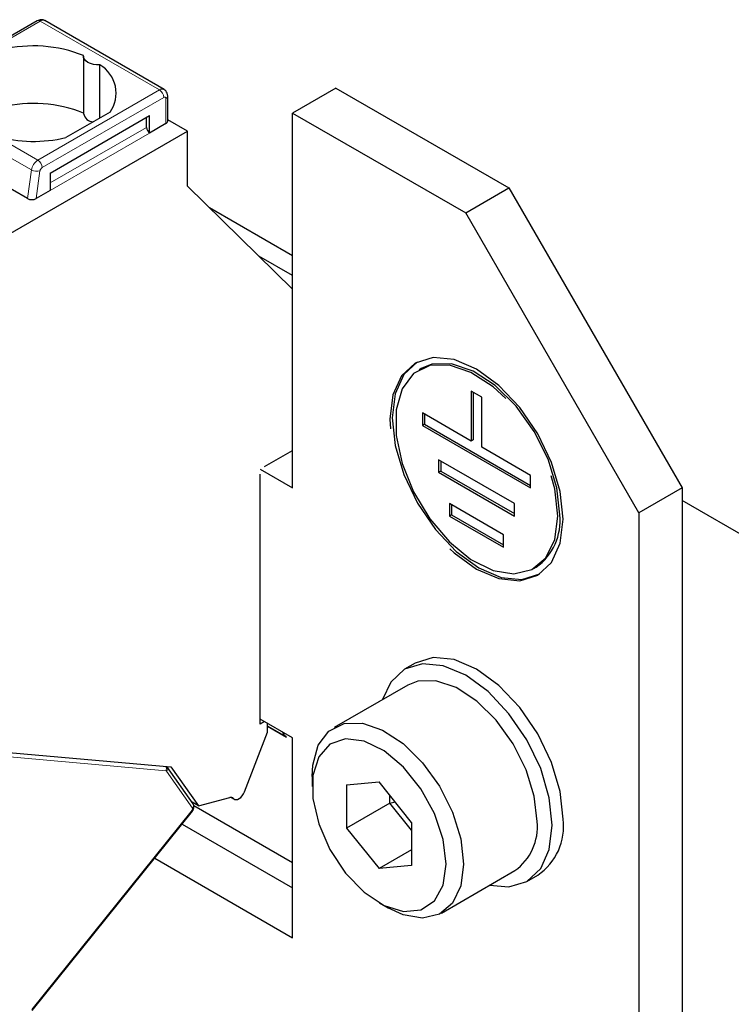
# Model space of a CAD drawing. Header units: millimetres. Extents: x 5 to 418, y 2 to 292.
# Tile 19 of 28: x 262 to 281, y 116 to 142. Entities that reach past the tile are written whole.
import ezdxf

# ---------------------------------------------------------------- set-up
doc = ezdxf.new("R2010")
doc.units = ezdxf.units.MM

msp = doc.modelspace()

# ---------------------------------------------------------------- linework, layer by layer
at = {"color": 7, "linetype": 'Continuous', "lineweight": 25}
for p, q in [((262.593, 141.48), (259.413, 139.645)), ((265.907, 139.685), (262.79, 141.484)), ((263.803, 140.555), (263.803, 139.052)), ((264.232, 138.939), (264.232, 140.325)), ((266.004, 138.857), (266.004, 139.51)), ((270.397, 139.722), (269.266, 139.069)), ((270.397, 139.722), (274.923, 137.11)), ((262.93, 137.501), (265.532, 139.004)), ((264.497, 139.092), (263.343, 138.426)), ((265.532, 138.546), (265.532, 139.004)), ((269.266, 129.27), (269.266, 139.069)), ((269.266, 139.069), (273.791, 136.456)), ((265.448, 138.693), (265.448, 138.955)), ((265.957, 138.791), (265.532, 138.546)), ((266.522, 138.595), (266.004, 138.895)), ((262.336, 136.832), (259.255, 138.611)), ((260.13, 134.905), (266.522, 138.595)), ((266.522, 137.158), (266.522, 138.595)), ((262.93, 137.501), (262.93, 137.044)), ((262.93, 137.044), (262.564, 136.833)), ((269.266, 134.461), (266.522, 137.158)), ((273.791, 136.456), (274.923, 137.11)), ((274.923, 137.11), (279.448, 129.271)), ((267.094, 136.597), (269.266, 135.343)), ((278.317, 128.618), (273.791, 136.456)), ((269.266, 134.82), (268.381, 135.331)), ((272.631, 132.392), (272.574, 132.359)), ((273.933, 131.802), (273.933, 130.496)), ((274.216, 131.639), (273.933, 131.802)), ((273.989, 131.769), (273.989, 130.528)), ((274.216, 130.332), (274.216, 131.639)), ((273.933, 130.496), (272.66, 131.23)), ((272.66, 131.23), (272.66, 130.904)), ((272.717, 131.198), (272.717, 130.936)), ((272.717, 130.936), (272.66, 130.904)), ((272.66, 130.904), (275.489, 129.271)), ((272.717, 130.936), (275.489, 129.336)), ((273.989, 130.528), (273.933, 130.496)), ((268.531, 129.826), (269.266, 130.25)), ((275.489, 129.598), (274.216, 130.332)), ((275.064, 128.863), (273.084, 130.006)), ((273.084, 130.006), (273.084, 129.679)), ((273.141, 129.973), (273.141, 129.712)), ((268.417, 129.76), (269.266, 129.27)), ((273.141, 129.712), (273.084, 129.679)), ((273.141, 129.712), (275.064, 128.601)), ((268.417, 123.097), (268.417, 129.63)), ((273.084, 129.679), (275.064, 128.536)), ((275.489, 129.271), (275.489, 129.598)), ((279.448, 129.271), (278.317, 128.618)), ((279.448, 129.271), (279.448, 103.795)), ((293.308, 120.941), (279.448, 128.942)), ((274.781, 128.046), (273.367, 128.863)), ((273.367, 128.863), (273.367, 128.536)), ((273.424, 128.83), (273.424, 128.569)), ((275.064, 128.536), (275.064, 128.863)), ((273.424, 128.569), (273.367, 128.536)), ((273.367, 128.536), (274.781, 127.719)), ((273.424, 128.569), (274.781, 127.785)), ((278.317, 128.618), (278.317, 103.142)), ((274.781, 127.719), (274.781, 128.046)), ((275.574, 127.163), (275.631, 127.195)), ((272.474, 124.693), (272.192, 124.53)), ((272.278, 124.118), (270.355, 123.008)), ((269.266, 122.738), (268.417, 123.228)), ((268.531, 123.163), (268.417, 123.097)), ((268.615, 122.885), (268.615, 123.114)), ((268.615, 123.039), (269.105, 122.757)), ((268.011, 121.328), (268.615, 122.885)), ((269.059, 122.799), (269, 122.892)), ((269.099, 122.761), (269.059, 122.799)), ((269.266, 117.512), (269.266, 122.738)), ((260.498, 122.477), (266.089, 121.978)), ((266.666, 121.016), (265.983, 121.987)), ((266.089, 121.978), (266.805, 120.958)), ((269.775, 121.726), (269.775, 121.465)), ((270.68, 121.508), (271.529, 121.584)), ((270.68, 121.508), (270.68, 120.377)), ((272.377, 120.528), (271.529, 121.584)), ((271.812, 121.03), (271.812, 121.232)), ((266.805, 120.958), (266.639, 121.054)), ((269.266, 119.472), (266.686, 120.961)), ((266.805, 120.958), (267.624, 121.177)), ((267.66, 121.182), (267.744, 121.133)), ((271.812, 121.03), (270.68, 120.377)), ((271.812, 121.03), (271.945, 121.066)), ((272.377, 120.326), (271.812, 121.03)), ((262.462, 115.611), (266.651, 120.821)), ((266.38, 120.485), (269.266, 118.818)), ((272.377, 120.528), (272.377, 119.397)), ((270.68, 120.377), (271.529, 119.321)), ((272.377, 119.811), (271.529, 119.321)), ((265.663, 119.592), (269.266, 117.512)), ((272.377, 119.397), (271.529, 119.321)), ((273.155, 118.158), (275.078, 119.268)), ((275.391, 118.987), (275.674, 119.151)), ((271.528, 118.428), (271.755, 118.297))]:
    msp.add_line(p, q, dxfattribs=at)
at = {"color": 7, "linetype": 'Continuous', "lineweight": 18}
for p, q in [((259.493, 139.637), (262.672, 141.472)), ((262.672, 141.472), (265.787, 139.673)), ((262.608, 137.838), (265.787, 139.673)), ((262.441, 137.58), (259.328, 139.377)), ((262.722, 137.642), (265.9, 139.477)), ((265.957, 139.445), (265.957, 138.791)), ((262.608, 137.838), (261.523, 138.465)), ((262.93, 137.24), (265.448, 138.693)), ((265.532, 138.546), (262.93, 137.044)), ((262.336, 136.832), (262.441, 137.58)), ((262.564, 136.833), (262.666, 137.556)), ((262.93, 137.501), (262.93, 137.501)), ((269.059, 122.799), (268.615, 123.055)), ((265.959, 121.876), (260.498, 122.364)), ((266.652, 120.898), (265.969, 121.87)), ((267.722, 121.152), (267.672, 121.18)), ((262.453, 115.637), (266.642, 120.847))]:
    msp.add_line(p, q, dxfattribs=at)
at = {"color": 7, "linetype": 'Continuous', "lineweight": 25, "flags": 128}
for points in [[(264.232, 140.325), (264.147, 140.326), (264.064, 140.338), (263.987, 140.361), (263.92, 140.392), (263.866, 140.43), (263.828, 140.474), (263.807, 140.522), (263.804, 140.572)], [(276.337, 128.455), (276.26, 129.175), (276.034, 129.936), (275.674, 130.685), (275.206, 131.371), (274.66, 131.947), (274.074, 132.374), (273.489, 132.623), (272.943, 132.677), (272.474, 132.532), (272.115, 132.198), (271.889, 131.699), (271.812, 131.067), (271.822, 130.812)], [(272.531, 132.565), (272.531, 132.565), (272.171, 132.231), (271.945, 131.731), (271.868, 131.1), (271.945, 130.379), (272.171, 129.618), (272.531, 128.869), (273, 128.184), (273.545, 127.608), (274.131, 127.181), (274.717, 126.931), (275.262, 126.877), (275.731, 127.022)], [(274.839, 131.604), (274.506, 131.91), (273.93, 132.288), (273.364, 132.479), (272.851, 132.468), (272.429, 132.257), (272.129, 131.86), (271.973, 131.308), (271.973, 130.64), (272.129, 129.908), (272.429, 129.165), (272.851, 128.466), (273.364, 127.863), (273.93, 127.4), (274.506, 127.113), (275.05, 127.022), (275.522, 127.135), (275.887, 127.442), (276.117, 127.921), (276.196, 128.536), (276.196, 128.536)], [(276.252, 128.569), (276.174, 129.275), (275.943, 130.02), (275.579, 130.748), (275.107, 131.405), (274.562, 131.943), (273.986, 132.321), (273.42, 132.512), (272.908, 132.501), (272.631, 132.392)], [(276.196, 128.536), (276.117, 129.242), (276.028, 129.589)], [(273.373, 127.681), (273.489, 127.575), (274.074, 127.148), (274.66, 126.899), (275.206, 126.845), (275.674, 126.99), (276.034, 127.323), (276.26, 127.823), (276.337, 128.455)], [(276.337, 120.616), (276.26, 121.337), (276.034, 122.097), (275.674, 122.846), (275.206, 123.532), (274.66, 124.108), (274.074, 124.535), (273.489, 124.784), (272.943, 124.838), (272.474, 124.693)], [(276.054, 120.452), (275.977, 121.173), (275.751, 121.934), (275.391, 122.683), (274.923, 123.368), (274.377, 123.945), (273.791, 124.372), (273.206, 124.621), (272.66, 124.675), (272.191, 124.53), (271.832, 124.196), (271.617, 123.736)], [(275.658, 120.55), (275.585, 121.21), (275.37, 121.905), (275.03, 122.584), (274.589, 123.198), (274.081, 123.699), (273.543, 124.052), (273.015, 124.23), (272.537, 124.22), (272.278, 124.118)], [(269.775, 121.726), (269.794, 122.027), (269.939, 122.542), (270.219, 122.913), (270.613, 123.11), (271.092, 123.12), (271.62, 122.942), (272.158, 122.589), (272.666, 122.087), (273.106, 121.474), (273.447, 120.794), (273.661, 120.099), (273.735, 119.44), (273.735, 119.44)], [(273.282, 119.44), (273.204, 120.082), (272.978, 120.757), (272.622, 121.404), (272.169, 121.968), (271.66, 122.396), (271.139, 122.652), (270.652, 122.712), (270.243, 122.572), (269.949, 122.243), (269.795, 121.755), (269.795, 121.152), (269.949, 120.486), (270.243, 119.817), (270.652, 119.205), (271.139, 118.703), (271.66, 118.357), (272.169, 118.198), (272.622, 118.238), (272.978, 118.475), (273.204, 118.888), (273.282, 119.44)], [(267.722, 121.152), (267.75, 121.13), (267.785, 121.122), (267.826, 121.128), (267.869, 121.148), (267.911, 121.18), (267.951, 121.223), (267.985, 121.273), (268.011, 121.328)], [(274.417, 118.887), (274.923, 118.843), (275.391, 118.987), (275.751, 119.321), (275.977, 119.821), (276.054, 120.452)], [(273.735, 119.44), (273.661, 118.866), (273.447, 118.419), (273.106, 118.132), (272.666, 118.027), (272.158, 118.112), (271.755, 118.297)]]:
    msp.add_lwpolyline(points, dxfattribs=at)
at = {"color": 7, "linetype": 'Continuous', "lineweight": 18, "flags": 128}
msp.add_lwpolyline([(266.642, 120.847), (266.649, 120.837), (266.652, 120.828), (266.651, 120.822), (266.651, 120.821)], dxfattribs=at)
at = {"color": 7, "linetype": 'Continuous', "lineweight": 25}
for centre, radius, start, end in [((262.499, 137.328), 3.496, 68.0778, 103.7361), ((263.803, 139.588), 0.853, 324.4624, 59.775), ((262.499, 135.826), 3.496, 68.0778, 103.7361), ((264.072, 139.112), 0.275, 192.5336, 266.9131), ((265.924, 138.865), 0.0805, 294.3747, 354.3052), ((262.508, 141.929), 3.601, 254.1203, 283.4118), ((265.632, 138.702), 0.184, 182.6055, 237.3945), ((274.765, 128.414), 1.495, 305.3793, 5.9329), ((267.654, 121.091), 0.0914, 41.6636, 109.1409), ((274.27, 120.406), 1.395, 305.3793, 5.9329), ((274.82, 120.419), 1.529, 303.9367, 7.3755)]:
    msp.add_arc(centre, radius, start, end, dxfattribs=at)
at = {"color": 7, "linetype": 'Continuous', "lineweight": 18}
for centre, radius, start, end in [((265.857, 139.575), 0.121, 65.7964, 125.6086), ((265.655, 139.466), 0.246, 2.6055, 57.3945), ((265.924, 139.518), 0.0805, 294.3747, 354.3052), ((265.922, 139.45), 0.0349, 350.786, 129.2033), ((262.812, 137.523), 0.375, 122.9068, 171.3095), ((262.476, 137.631), 0.246, 2.6055, 57.3945), ((262.582, 137.838), 0.294, 241.437, 286.5239), ((265.824, 121.929), 0.145, 338.3691, 24.4207), ((265.9, 121.938), 0.0964, 315.4661, 30.5688), ((266.584, 120.965), 0.0961, 315.3829, 31.7305)]:
    msp.add_arc(centre, radius, start, end, dxfattribs=at)
at = {"color": 7, "linetype": 'Continuous', "lineweight": 25}
msp.add_ellipse((262.451, 136.898), major_axis=(0.161, 0.002), ratio=0.577152, start_param=3.911689, end_param=5.482485, dxfattribs=at)
for points, knots in [([(262.795, 141.482), (262.779, 141.489), (262.748, 141.505), (262.695, 141.51), (262.64, 141.503), (262.608, 141.487), (262.592, 141.48)], [0, 0, 0, 0, 0.253263, 0.508015, 0.758861, 1, 1, 1, 1]), ([(266.004, 139.51), (266.001, 139.536), (265.996, 139.585), (265.96, 139.648), (265.923, 139.672), (265.906, 139.684)], [0, 0, 0, 0, 0.37251, 0.706048, 1, 1, 1, 1]), ([(266.651, 120.821), (266.654, 120.826), (266.662, 120.837), (266.673, 120.859), (266.682, 120.884), (266.688, 120.912), (266.689, 120.941), (266.686, 120.978), (266.674, 121.001), (266.666, 121.015)], [0, 0, 0, 0, 0.102044, 0.214818, 0.337116, 0.466845, 0.601211, 0.737067, 1, 1, 1, 1])]:
    msp.add_open_spline(points, degree=3, knots=knots, dxfattribs=at)
at = {"color": 7, "linetype": 'Continuous', "lineweight": 18}
for points, knots in [([(262.592, 141.479), (262.597, 141.482), (262.607, 141.487), (262.627, 141.488), (262.649, 141.483), (262.664, 141.476), (262.672, 141.472)], [0, 0, 0, 0, 0.224977, 0.483318, 0.741659, 1, 1, 1, 1]), ([(262.792, 141.482), (262.788, 141.485), (262.769, 141.496), (262.727, 141.498), (262.689, 141.48), (262.672, 141.472)], [0, 0, 0, 0, 0.1367916, 0.6021886, 1, 1, 1, 1]), ([(262.666, 137.556), (262.668, 137.564), (262.671, 137.581), (262.685, 137.606), (262.702, 137.629), (262.715, 137.638), (262.722, 137.642)], [0, 0, 0, 0, 0.248422, 0.499806, 0.748451, 1, 1, 1, 1]), ([(266.642, 120.847), (266.645, 120.852), (266.651, 120.86), (266.655, 120.873), (266.656, 120.882), (266.656, 120.89), (266.654, 120.895), (266.652, 120.898)], [0, 0, 0, 0, 0.2491729, 0.4989908, 0.6241161, 0.7460589, 1, 1, 1, 1])]:
    msp.add_open_spline(points, degree=3, knots=knots, dxfattribs=at)
msp.add_open_spline([(265.969, 121.87), (265.968, 121.872), (265.965, 121.875), (265.961, 121.876), (265.959, 121.876)], degree=3, dxfattribs=at)

doc.saveas('drawing.dxf')
